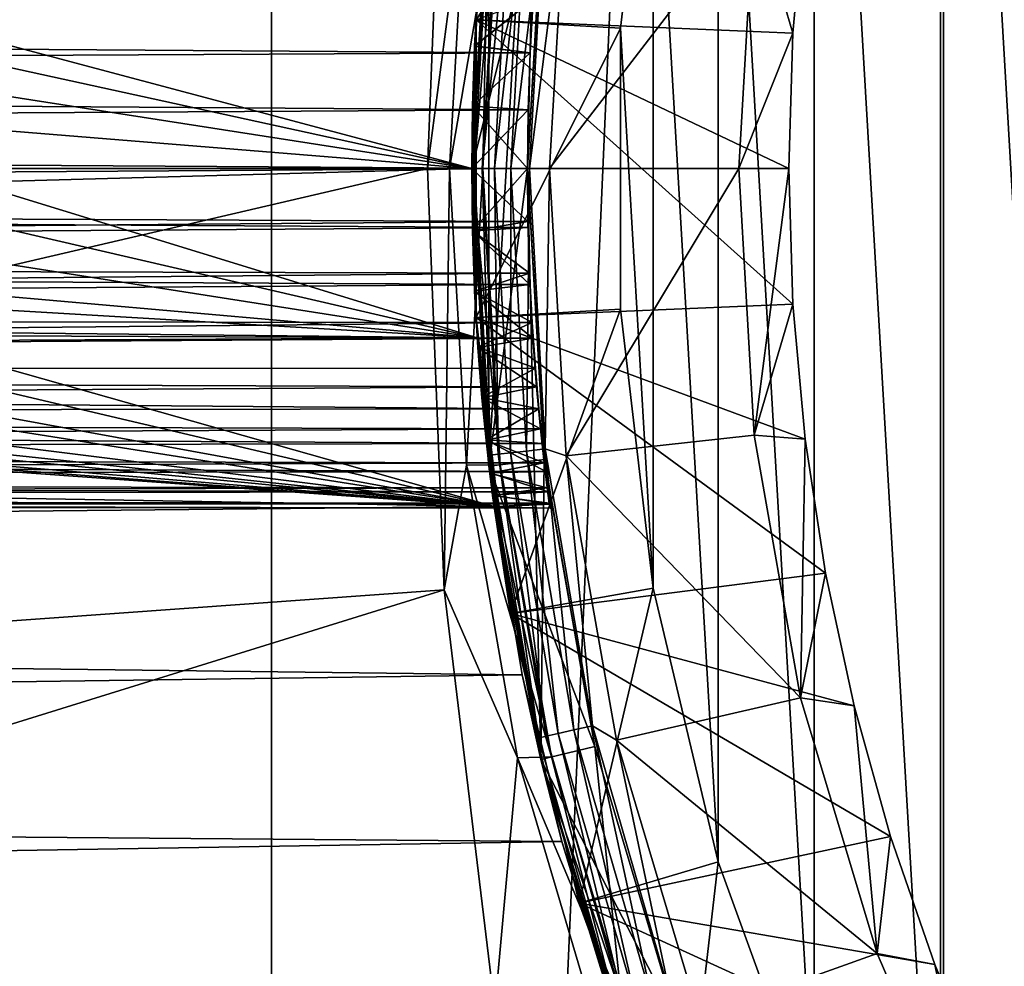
# Model space of a CAD drawing. Header units: metres. Extents: x -263 to 72, y -72 to 102.
# Tile 25 of 256: x -27 to -18, y -7 to 1. Entities that reach past the tile are written whole.
import ezdxf

# ---------------------------------------------------------------- set-up
doc = ezdxf.new("R2010")
doc.units = ezdxf.units.M
doc.layers.add('solid_FREE_STANDING_ONO_SW0004', color=7, linetype='CONTINUOUS')

msp = doc.modelspace()

# ---------------------------------------------------------------- linework, layer by layer
at = {"layer": 'solid_FREE_STANDING_ONO_SW0004'}
for points in [[(-18.764444, -70.029602, -887), (-18.764452, 70.029602, -887), (-12.589528, 71.398552, -887)], [(-12.58952, -71.39856, -887), (-18.764444, -70.029602, -887), (-12.589528, 71.398552, -887)], [(-24.796396, -68.127739, -887), (-24.7964, 68.127739, -887), (-18.764452, 70.029602, -887)], [(-18.764444, -70.029602, -887), (-24.796396, -68.127739, -887), (-18.764452, 70.029602, -887)], [(-30.639791, -65.707329, -887), (-30.63979, 65.707329, -887), (-24.7964, 68.127739, -887)], [(-24.796396, -68.127739, -887), (-30.639791, -65.707329, -887), (-24.7964, 68.127739, -887)], [(-17.406073, 12.958342, 137.050003), (-18.792753, 10.849996, 137.050003), (-17.406073, -12.958342, 137.050003)], [(-18.792753, 10.849996, 137.050003), (-19.925287, 8.594934, 137.050003), (-18.792753, -10.849996, 137.050003)], [(-18.792753, 10.849996, 137.050003), (-18.792753, -10.849996, 137.050003), (-17.406073, -12.958342, 137.050003)], [(-19.925287, 8.594934, 137.050003), (-20.788374, 6.223626, 137.050003), (-19.925287, -8.594934, 137.050003)], [(-19.925287, 8.594934, 137.050003), (-19.925287, -8.594934, 137.050003), (-18.792753, -10.849996, 137.050003)], [(-20.788374, 6.223626, 137.050003), (-21.370329, 3.768163, 137.050003), (-20.788374, -6.223626, 137.050003)], [(-20.788374, 6.223626, 137.050003), (-20.788374, -6.223626, 137.050003), (-19.925287, -8.594934, 137.050003)], [(-46.920113, 5.483285, -872.423401), (-47.13176, 0, -872.420837), (-23.245333, 3.782033, -872.004089)], [(-22.379986, 5.304343, 57.5), (-22.5, 0, 57.5), (-22.844448, -2.670404, 57.5)], [(-22.844446, 2.670416, 57.5), (-22.379986, 5.304343, 57.5), (-22.844448, -2.670404, 57.5)], [(-22.379986, 5.304343, 57.5), (-22.347858, 2.612116, 57.5), (-22.5, 0, 57.5)], [(-22.650578, 3.993908, 135.75), (-22.961088, 1.337331, 135.75), (-21.370329, 3.768163, 137.050003)], [(-22.943823, 1.60654, 133.642593), (-22.961088, 1.337331, 135.75), (-22.650578, 3.993908, 135.75)], [(-47.13176, 0, -872.420837), (-39.08173, 0, -872.247314), (-23.245333, 3.782033, -872.004089)], [(-39.08173, 0, -872.247314), (-23.396439, 0, -872.002258), (-23.245333, 3.782033, -872.004089)], [(-23.245333, 3.782033, -872.004089), (-23.396439, 0, -872.002258), (-23.051495, 2.620794, -872)], [(-22.961088, 1.337331, 135.75), (-21.663286, 1.261748, 137.050003), (-21.370329, 3.768163, 137.050003)], [(-21.370329, 3.768163, 137.050003), (-21.663286, 1.261748, 137.050003), (-21.370329, -3.768163, 137.050003)], [(-21.370329, 3.768163, 137.050003), (-21.370329, -3.768163, 137.050003), (-20.788374, -6.223626, 137.050003)], [(-23.200001, 0, -872), (-22.9, 0, -872), (-22.745169, 2.658438, -872)], [(-23.200001, 0, -872), (-22.745169, 2.658438, -872), (-23.051495, 2.620794, -872)], [(-22.844446, 2.670416, 57.5), (-22.844448, -2.670404, 57.5), (-23, 0, 57.5)], [(-22.844481, 2.670156, 95.300003), (-22.844446, 2.670416, 57.5), (-23, 0, 57.5)], [(-22.844458, 2.670329, 56.700001), (-23, 0, 56.700001), (-22.34783, 2.612349, 56.700001)], [(-23, 0, 47.200001), (-23, 0, 56.700001), (-22.844458, 2.670329, 56.700001)], [(-22.949831, 1.518307, 47.12244), (-23, 0, 47.200001), (-22.844458, 2.670329, 56.700001)], [(-22.844481, 2.670156, 95.300003), (-23, 0, 57.5), (-23, 0, 95.300003)], [(-22.831678, 2.572512, 95.481171), (-22.844481, 2.670156, 95.300003), (-23, 0, 95.300003)], [(-22.844486, 2.670094, -798.900024), (-23, 0, -798.900024), (-22.949831, 1.518314, 17.47756)], [(-22.9, 0, -799), (-23, 0, -798.900024), (-22.844486, 2.670094, -798.900024)], [(-22.745163, 2.658485, -799), (-22.9, 0, -799), (-22.844486, 2.670094, -798.900024)], [(-22.9, 0, -872), (-22.9, 0, -799), (-22.745163, 2.658485, -799)], [(-22.745169, 2.658438, -872), (-22.9, 0, -872), (-22.745163, 2.658485, -799)], [(-23.396439, 0, -872.002258), (-23.200001, 0, -872), (-23.051495, 2.620794, -872)], [(-23, 0, 56.700001), (-22.5, 0, 56.700001), (-22.34783, 2.612349, 56.700001)], [(-22.831678, 2.572512, 95.481171), (-23, 0, 95.300003), (-22.976149, 0, 95.481171)], [(-22.762096, 2.564672, 95.650162), (-22.831678, 2.572512, 95.481171), (-22.976149, 0, 95.481171)], [(-22.762096, 2.564672, 95.650162), (-22.976149, 0, 95.481171), (-22.906126, 0, 95.650162)], [(-22.651386, 2.552198, 95.795235), (-22.762096, 2.564672, 95.650162), (-22.906126, 0, 95.650162)], [(-22.34783, 2.612349, 56.700001), (-22.5, 0, 56.700001), (-22.347858, 2.612116, 57.5)], [(-22.347858, 2.612116, 57.5), (-22.5, 0, 56.700001), (-22.5, 0, 57.5)], [(-22.150507, 2.577792, 96), (-22.480465, 0, 95.976334), (-22.299999, 0, 96)], [(-22.339113, 2.517014, 95.976334), (-22.480465, 0, 95.976334), (-22.150507, 2.577792, 96)], [(-20.463894, 2.392102, 96), (-22.150507, 2.577792, 96), (-22.299999, 0, 96)], [(-22.651386, 2.552198, 95.795235), (-22.906126, 0, 95.650162), (-22.794716, 0, 95.795235)], [(-22.507109, 2.535942, 95.906494), (-22.651386, 2.552198, 95.795235), (-22.794716, 0, 95.795235)], [(-22.507109, 2.535942, 95.906494), (-22.794716, 0, 95.795235), (-22.649525, 0, 95.906494)], [(-22.507109, 2.535942, 95.906494), (-22.649525, 0, 95.906494), (-22.339113, 2.517014, 95.976334)], [(-22.339113, 2.517014, 95.976334), (-22.649525, 0, 95.906494), (-22.480465, 0, 95.976334)], [(-22.961086, 1.337348, 97.050003), (-20.006302, 2.429125, 97.050003), (-20.116467, 1.216777, 97.050003)], [(-20.463894, 2.392102, 96), (-22.299999, 0, 96), (-20.603231, 0, 96)], [(-20.463898, 2.392081, 96.599998), (-20.463894, 2.392102, 96), (-20.603231, 0, 96)], [(-20.463898, 2.392081, 96.599998), (-20.603231, 0, 96), (-20.603231, 0, 96.599998)], [(-20.116467, 1.216777, 97.050003), (-20.463898, 2.392081, 96.599998), (-20.603231, 0, 96.599998)], [(-20.116467, 1.216777, 97.050003), (-20.006302, 2.429125, 97.050003), (-20.463898, 2.392081, 96.599998)], [(-91, 1.867436, 47.082512), (-91, 0, 47.200001), (-22.949831, 1.518307, 47.12244)], [(-65.25, 1.807904, 133.444046), (-65.25, 1.337215, 133.735489), (-22.44841, 1.522792, 133.692657)], [(-65.25, 1.807904, 128.655945), (-22.44841, 1.522793, 128.407349), (-65.25, 1.337215, 128.364517)], [(-22.973658, 1.100494, 128.20546), (-22.944059, 1.603179, 128.455322), (-22.961086, 1.337348, 97.050003)], [(-22.44841, 1.522793, 128.407349), (-22.944059, 1.603179, 128.455322), (-22.973658, 1.100494, 128.20546)], [(-22.943823, 1.60654, 133.642593), (-22.973623, 1.101208, 133.894272), (-22.961088, 1.337331, 135.75)], [(-22.44841, 1.522792, 133.692657), (-22.973623, 1.101208, 133.894272), (-22.943823, 1.60654, 133.642593)], [(-91, 0, 47.200001), (-23, 0, 47.200001), (-22.949831, 1.518307, 47.12244)], [(-65.25, 1.337215, 128.364517), (-22.44841, 1.522793, 128.407349), (-22.475931, 1.040417, 128.182938)], [(-65.25, 1.337215, 133.735489), (-22.475931, 1.040417, 133.917053), (-22.44841, 1.522792, 133.692657)], [(-28.495785, 1.465377, 17.472233), (-22.949831, 1.518314, 17.47756), (-23, 0, 17.4)], [(-22.949831, 1.518314, 17.47756), (-23, 0, -798.900024), (-23, 0, 17.4)], [(-22.475931, 1.040417, 128.182938), (-22.44841, 1.522793, 128.407349), (-22.973658, 1.100494, 128.20546)], [(-22.44841, 1.522792, 133.692657), (-22.475931, 1.040417, 133.917053), (-22.973623, 1.101208, 133.894272)], [(-28.241638, 1.148113, 17.4443), (-28.495785, 1.465377, 17.472233), (-23, 0, 17.4)], [(-65.25, 1.337215, 133.735489), (-65.25, 0.820989, 133.935471), (-22.475931, 1.040417, 133.917053)], [(-65.25, 1.337215, 128.364517), (-22.475931, 1.040417, 128.182938), (-65.25, 0.820989, 128.16452)], [(-22.993191, 0.55966, 134.048218), (-23, 0, 134.100006), (-22.961088, 1.337331, 135.75)], [(-22.993193, -0.559512, 134.048233), (-22.961088, 1.337331, 135.75), (-23, 0, 134.100006)], [(-22.993193, -0.559512, 134.048233), (-22.973658, -1.100494, 133.894547), (-22.961088, 1.337331, 135.75)], [(-22.973623, 1.101208, 133.894272), (-22.993191, 0.55966, 134.048218), (-22.961088, 1.337331, 135.75)], [(-22.973658, 1.100494, 128.20546), (-22.961086, 1.337348, 97.050003), (-22.961086, -1.337346, 97.050003)], [(-22.973658, -1.100494, 133.894547), (-22.961088, -1.337331, 135.75), (-22.961088, 1.337331, 135.75)], [(-22.961088, 1.337331, 135.75), (-22.961088, -1.337331, 135.75), (-21.663286, 1.261748, 137.050003)], [(-22.961086, 1.337348, 97.050003), (-20.116467, 1.216777, 97.050003), (-20.153233, 0, 97.050003)], [(-22.961086, 1.337348, 97.050003), (-20.153233, 0, 97.050003), (-20.116465, -1.216796, 97.050003)], [(-22.961086, -1.337346, 97.050003), (-22.961086, 1.337348, 97.050003), (-20.116465, -1.216796, 97.050003)], [(-22.961088, -1.337331, 135.75), (-21.663286, -1.261748, 137.050003), (-21.663286, 1.261748, 137.050003)], [(-21.663286, 1.261748, 137.050003), (-21.663286, -1.261748, 137.050003), (-21.370329, -3.768163, 137.050003)], [(-20.116467, 1.216777, 97.050003), (-20.603231, 0, 96.599998), (-20.153233, 0, 97.050003)], [(-28.053787, 0.788832, 17.420897), (-28.241638, 1.148113, 17.4443), (-23, 0, 17.4)], [(-22.993193, 0.559512, 128.051758), (-22.973658, 1.100494, 128.20546), (-22.961086, -1.337346, 97.050003)], [(-22.475931, 1.040417, 128.182938), (-22.973658, 1.100494, 128.20546), (-22.993193, 0.559512, 128.051758)], [(-22.475931, 1.040417, 133.917053), (-22.993191, 0.55966, 134.048218), (-22.973623, 1.101208, 133.894272)], [(-65.25, 0.820989, 133.935471), (-22.493809, 0.527761, 134.053986), (-22.475931, 1.040417, 133.917053)], [(-65.25, 0.820989, 128.16452), (-22.475931, 1.040417, 128.182938), (-22.493809, 0.527761, 128.046005)], [(-22.493809, 0.527761, 128.046005), (-22.475931, 1.040417, 128.182938), (-22.993193, 0.559512, 128.051758)], [(-22.475931, 1.040417, 133.917053), (-22.493809, 0.527761, 134.053986), (-22.993191, 0.55966, 134.048218)], [(-65.25, 0.820989, 133.935471), (-65.25, 0.276805, 134.037201), (-22.493809, 0.527761, 134.053986)], [(-65.25, 0.820989, 128.16452), (-22.493809, 0.527761, 128.046005), (-65.25, 0.276805, 128.06279)], [(-27.938723, 0.401419, 17.405409), (-28.053787, 0.788832, 17.420897), (-23, 0, 17.4)], [(-22.5, 0, 134.100006), (-23, 0, 134.100006), (-22.993191, 0.55966, 134.048218)], [(-23, 0, 128), (-22.993193, 0.559512, 128.051758), (-22.961086, -1.337346, 97.050003)], [(-22.493809, 0.527761, 128.046005), (-22.993193, 0.559512, 128.051758), (-23, 0, 128)], [(-22.493809, 0.527761, 134.053986), (-22.5, 0, 134.100006), (-22.993191, 0.55966, 134.048218)], [(-65.25, 0.276805, 134.037201), (-22.5, 0, 134.100006), (-22.493809, 0.527761, 134.053986)], [(-65.25, 0.276805, 128.06279), (-22.493809, 0.527761, 128.046005), (-22.5, 0, 128)], [(-22.5, 0, 128), (-22.493809, 0.527761, 128.046005), (-23, 0, 128)], [(-27.9, 0, 17.4), (-27.938723, 0.401419, 17.405409), (-23, 0, 17.4)], [(-65.25, 0.276805, 134.037201), (-65.25, -0.276805, 134.037201), (-22.5, 0, 134.100006)], [(-65.25, 0.276805, 128.06279), (-22.5, 0, 128), (-65.25, -0.276805, 128.06279)], [(-91, -1.867436, 47.082512), (-22.949831, -1.518312, 47.12244), (-23, 0, 47.200001)], [(-91, -1.867436, 47.082512), (-23, 0, 47.200001), (-91, 0, 47.200001)], [(-65.25, -0.276805, 128.06279), (-22.5, 0, 128), (-22.494011, -0.527793, 128.046021)], [(-46.920113, -5.483292, -872.423401), (-23.396439, 0, -872.002258), (-39.08173, 0, -872.247314)], [(-46.920113, -5.483292, -872.423401), (-23.245331, -3.782047, -872.004089), (-23.396439, 0, -872.002258)], [(-27.9, 0, 17.4), (-23, 0, 17.4), (-22.949831, -1.518304, 17.47756)], [(-23.245331, -3.782047, -872.004089), (-23.200001, 0, -872), (-23.396439, 0, -872.002258)], [(-23, 0, 56.700001), (-22.844456, -2.670343, 56.700001), (-22.5, 0, 56.700001)], [(-22.949831, -1.518312, 47.12244), (-22.844456, -2.670343, 56.700001), (-23, 0, 56.700001)], [(-23, 0, 47.200001), (-22.949831, -1.518312, 47.12244), (-23, 0, 56.700001)], [(-22.844486, -2.670094, -798.900024), (-22.949831, -1.518304, 17.47756), (-23, 0, 17.4)], [(-23, 0, -798.900024), (-22.844486, -2.670094, -798.900024), (-23, 0, 17.4)], [(-22.745163, -2.658485, -799), (-22.844486, -2.670094, -798.900024), (-23, 0, -798.900024)], [(-22.9, 0, -799), (-22.745163, -2.658485, -799), (-23, 0, -798.900024)], [(-23, 0, 95.300003), (-23, 0, 57.5), (-22.844448, -2.670404, 57.5)], [(-22.844482, -2.670136, 95.300003), (-23, 0, 95.300003), (-22.844448, -2.670404, 57.5)], [(-22.976149, 0, 95.481171), (-23, 0, 95.300003), (-22.844482, -2.670136, 95.300003)], [(-22.993191, -0.55966, 128.051788), (-23, 0, 128), (-22.961086, -1.337346, 97.050003)], [(-22.494976, -0.475406, 134.062729), (-22.993193, -0.559512, 134.048233), (-23, 0, 134.100006)], [(-22.494976, -0.475406, 134.062729), (-23, 0, 134.100006), (-22.5, 0, 134.100006)], [(-22.5, 0, 128), (-23, 0, 128), (-22.993191, -0.55966, 128.051788)], [(-22.494011, -0.527793, 128.046021), (-22.5, 0, 128), (-22.993191, -0.55966, 128.051788)], [(-22.831678, -2.572512, 95.481171), (-22.976149, 0, 95.481171), (-22.844482, -2.670136, 95.300003)], [(-22.906126, 0, 95.650162), (-22.976149, 0, 95.481171), (-22.831678, -2.572512, 95.481171)], [(-22.762096, -2.564672, 95.650162), (-22.906126, 0, 95.650162), (-22.831678, -2.572512, 95.481171)], [(-22.794716, 0, 95.795235), (-22.906126, 0, 95.650162), (-22.762096, -2.564672, 95.650162)], [(-22.844456, -2.670343, 56.700001), (-22.347832, -2.612336, 56.700001), (-22.5, 0, 56.700001)], [(-22.37999, -5.304325, 57.5), (-22.844448, -2.670404, 57.5), (-22.5, 0, 57.5)], [(-22.651386, -2.552198, 95.795235), (-22.794716, 0, 95.795235), (-22.762096, -2.564672, 95.650162)], [(-22.649525, 0, 95.906494), (-22.794716, 0, 95.795235), (-22.651386, -2.552198, 95.795235)], [(-22.507109, -2.535942, 95.906494), (-22.649525, 0, 95.906494), (-22.651386, -2.552198, 95.795235)], [(-22.507109, -2.535942, 95.906494), (-22.480465, 0, 95.976334), (-22.649525, 0, 95.906494)], [(-22.507109, -2.535942, 95.906494), (-22.339113, -2.517014, 95.976334), (-22.480465, 0, 95.976334)], [(-22.347832, -2.612336, 56.700001), (-22.347858, -2.612116, 57.5), (-22.5, 0, 57.5)], [(-22.37999, -5.304325, 57.5), (-22.5, 0, 57.5), (-22.347858, -2.612116, 57.5)], [(-22.5, 0, 56.700001), (-22.347832, -2.612336, 56.700001), (-22.5, 0, 57.5)], [(-22.299999, 0, 96), (-22.480465, 0, 95.976334), (-22.339113, -2.517014, 95.976334)], [(-22.150501, -2.577852, 96), (-22.299999, 0, 96), (-22.339113, -2.517014, 95.976334)], [(-20.603231, 0, 96), (-22.299999, 0, 96), (-22.150501, -2.577852, 96)], [(-20.463894, -2.392102, 96), (-20.603231, 0, 96), (-22.150501, -2.577852, 96)], [(-20.603231, 0, 96.599998), (-20.603231, 0, 96), (-20.463894, -2.392102, 96)], [(-20.463898, -2.392081, 96.599998), (-20.603231, 0, 96.599998), (-20.463894, -2.392102, 96)], [(-20.153233, 0, 97.050003), (-20.603231, 0, 96.599998), (-20.463898, -2.392081, 96.599998)], [(-65.25, -0.276805, 134.037201), (-22.494976, -0.475406, 134.062729), (-22.5, 0, 134.100006)], [(-27.932405, -0.367497, 17.404533), (-27.9, 0, 17.4), (-22.949831, -1.518304, 17.47756)], [(-23.245331, -3.782047, -872.004089), (-23.046707, -2.662569, -872), (-23.200001, 0, -872)], [(-23.046707, -2.662569, -872), (-22.9, 0, -872), (-23.200001, 0, -872)], [(-23.046707, -2.662569, -872), (-22.745167, -2.658463, -872), (-22.9, 0, -872)], [(-22.745167, -2.658463, -872), (-22.745163, -2.658485, -799), (-22.9, 0, -799)], [(-22.745167, -2.658463, -872), (-22.9, 0, -799), (-22.9, 0, -872)], [(-20.116465, -1.216796, 97.050003), (-20.153233, 0, 97.050003), (-20.463898, -2.392081, 96.599998)], [(-65.25, -0.276805, 128.06279), (-22.494011, -0.527793, 128.046021), (-65.25, -0.820989, 128.16452)], [(-65.25, -0.276805, 134.037201), (-65.25, -0.820989, 133.935471), (-22.494976, -0.475406, 134.062729)], [(-28.028851, -0.72427, 17.417614), (-27.932405, -0.367497, 17.404533), (-22.949831, -1.518304, 17.47756)], [(-65.25, -0.820989, 133.935471), (-22.480362, -0.939841, 133.951584), (-22.494976, -0.475406, 134.062729)], [(-65.25, -0.820989, 128.16452), (-22.494011, -0.527793, 128.046021), (-22.476702, -1.04071, 128.183044)], [(-22.494976, -0.475406, 134.062729), (-22.480362, -0.939841, 133.951584), (-22.993193, -0.559512, 134.048233)], [(-22.476702, -1.04071, 128.183044), (-22.494011, -0.527793, 128.046021), (-22.993191, -0.55966, 128.051788)], [(-22.480362, -0.939841, 133.951584), (-22.973658, -1.100494, 133.894547), (-22.993193, -0.559512, 134.048233)], [(-22.973623, -1.101208, 128.205734), (-22.993191, -0.55966, 128.051788), (-22.961086, -1.337346, 97.050003)], [(-22.476702, -1.04071, 128.183044), (-22.993191, -0.55966, 128.051788), (-22.973623, -1.101208, 128.205734)], [(-28.186853, -1.05948, 17.437716), (-28.028851, -0.72427, 17.417614), (-22.949831, -1.518304, 17.47756)], [(-65.25, -0.820989, 128.16452), (-22.476702, -1.04071, 128.183044), (-65.25, -1.337215, 128.364517)], [(-65.25, -0.820989, 133.935471), (-65.25, -1.337215, 133.735489), (-22.480362, -0.939841, 133.951584)], [(-65.25, -1.337215, 133.735489), (-22.457506, -1.382154, 133.768845), (-22.480362, -0.939841, 133.951584)], [(-22.480362, -0.939841, 133.951584), (-22.457506, -1.382154, 133.768845), (-22.973658, -1.100494, 133.894547)], [(-65.25, -1.337215, 128.364517), (-22.476702, -1.04071, 128.183044), (-22.450077, -1.522969, 128.407455)], [(-28.239641, -1.208603, 17.449099), (-28.186853, -1.05948, 17.437716), (-22.949831, -1.518304, 17.47756)], [(-22.450077, -1.522969, 128.407455), (-22.476702, -1.04071, 128.183044), (-22.973623, -1.101208, 128.205734)], [(-22.973658, -1.100494, 133.894547), (-22.944059, -1.603179, 133.644669), (-22.961088, -1.337331, 135.75)], [(-22.457506, -1.382154, 133.768845), (-22.944059, -1.603179, 133.644669), (-22.973658, -1.100494, 133.894547)], [(-22.943823, -1.60654, 128.457413), (-22.973623, -1.101208, 128.205734), (-22.961086, -1.337346, 97.050003)], [(-22.450077, -1.522969, 128.407455), (-22.973623, -1.101208, 128.205734), (-22.943823, -1.60654, 128.457413)], [(-28.353277, -1.463386, 17.472036), (-28.239641, -1.208603, 17.449099), (-22.949831, -1.518304, 17.47756)], [(-22.961086, -1.337346, 97.050003), (-20.116465, -1.216796, 97.050003), (-20.0063, -2.429136, 97.050003)], [(-20.0063, -2.429136, 97.050003), (-20.116465, -1.216796, 97.050003), (-20.463898, -2.392081, 96.599998)], [(-22.961088, -1.337331, 135.75), (-22.650578, -3.993908, 135.75), (-21.663286, -1.261748, 137.050003)], [(-22.650578, -3.993908, 135.75), (-21.370329, -3.768163, 137.050003), (-21.663286, -1.261748, 137.050003)], [(-65.25, -1.337215, 128.364517), (-22.450077, -1.522969, 128.407455), (-65.25, -1.807904, 128.655945)], [(-65.25, -1.337215, 133.735489), (-65.25, -1.807904, 133.444046), (-22.457506, -1.382154, 133.768845)], [(-65.25, -1.807904, 133.444046), (-22.428577, -1.791349, 133.518509), (-22.457506, -1.382154, 133.768845)], [(-22.83729, -2.730974, 132.408051), (-22.650578, -3.993908, 135.75), (-22.961088, -1.337331, 135.75)], [(-22.870636, -2.435991, 132.88533), (-22.83729, -2.730974, 132.408051), (-22.961088, -1.337331, 135.75)], [(-22.908026, -2.05483, 133.303925), (-22.870636, -2.435991, 132.88533), (-22.961088, -1.337331, 135.75)], [(-22.944059, -1.603179, 133.644669), (-22.908026, -2.05483, 133.303925), (-22.961088, -1.337331, 135.75)], [(-22.961086, -1.337346, 97.050003), (-20.0063, -2.429136, 97.050003), (-19.823141, -3.632614, 97.050003)], [(-22.650579, -3.993898, 97.050003), (-22.961086, -1.337346, 97.050003), (-19.823141, -3.632614, 97.050003)], [(-22.943823, -1.60654, 128.457413), (-22.961086, -1.337346, 97.050003), (-22.650579, -3.993898, 97.050003)], [(-22.457506, -1.382154, 133.768845), (-22.428577, -1.791349, 133.518509), (-22.944059, -1.603179, 133.644669)], [(-28.490452, -1.696908, 17.496943), (-28.353277, -1.463386, 17.472036), (-22.79895, -3.034441, 17.712261)], [(-28.353277, -1.463386, 17.472036), (-22.949831, -1.518304, 17.47756), (-22.79895, -3.034441, 17.712261)], [(-91, -1.867436, 47.082512), (-22.79895, -3.034448, 46.887737), (-22.949831, -1.518312, 47.12244)], [(-65.25, -1.807904, 128.655945), (-22.450077, -1.522969, 128.407455), (-22.417267, -1.959862, 128.713028)], [(-22.844486, -2.670094, -798.900024), (-22.79895, -3.034441, 17.712261), (-22.949831, -1.518304, 17.47756)], [(-22.949831, -1.518312, 47.12244), (-22.79895, -3.034448, 46.887737), (-22.844456, -2.670343, 56.700001)], [(-22.417267, -1.959862, 128.713028), (-22.450077, -1.522969, 128.407455), (-22.943823, -1.60654, 128.457413)], [(-22.428577, -1.791349, 133.518509), (-22.908026, -2.05483, 133.303925), (-22.944059, -1.603179, 133.644669)], [(-22.907761, -2.057785, 128.798767), (-22.943823, -1.60654, 128.457413), (-22.650579, -3.993898, 97.050003)], [(-22.417267, -1.959862, 128.713028), (-22.943823, -1.60654, 128.457413), (-22.907761, -2.057785, 128.798767)], [(-28.686998, -1.95528, 17.528851), (-28.490452, -1.696908, 17.496943), (-22.79895, -3.034441, 17.712261)], [(-65.25, -1.807904, 133.444046), (-22.396399, -2.156693, 133.206665), (-22.428577, -1.791349, 133.518509)], [(-65.25, -1.807904, 128.655945), (-22.417267, -1.959862, 128.713028), (-65.25, -2.217027, 129.028915)], [(-65.25, -1.807904, 133.444046), (-65.25, -2.217027, 133.071091), (-22.396399, -2.156693, 133.206665)], [(-22.428577, -1.791349, 133.518509), (-22.396399, -2.156693, 133.206665), (-22.908026, -2.05483, 133.303925)], [(-91, -1.867436, 17.517487), (-30.232658, -2.496906, 17.610703), (-22.79895, -3.034441, 17.712261)], [(-91, -3.705518, 17.86812), (-91, -1.867436, 17.517487), (-22.79895, -3.034441, 17.712261)], [(-91, -1.867436, 47.082512), (-91, -3.705518, 46.73188), (-22.79895, -3.034448, 46.887737)], [(-65.25, -2.217027, 129.028915), (-22.417267, -1.959862, 128.713028), (-22.382252, -2.337172, 129.090378)], [(-28.808428, -2.085163, 17.546625), (-28.686998, -1.95528, 17.528851), (-22.79895, -3.034441, 17.712261)], [(-22.382252, -2.337172, 129.090378), (-22.417267, -1.959862, 128.713028), (-22.907761, -2.057785, 128.798767)], [(-29.001984, -2.257545, 17.572018), (-28.808428, -2.085163, 17.546625), (-22.79895, -3.034441, 17.712261)], [(-22.396399, -2.156693, 133.206665), (-22.870636, -2.435991, 132.88533), (-22.908026, -2.05483, 133.303925)], [(-22.870512, -2.437138, 129.216187), (-22.907761, -2.057785, 128.798767), (-22.650579, -3.993898, 97.050003)], [(-22.382252, -2.337172, 129.090378), (-22.907761, -2.057785, 128.798767), (-22.870512, -2.437138, 129.216187)], [(-65.25, -2.217027, 133.071091), (-22.364174, -2.468554, 132.841293), (-22.396399, -2.156693, 133.206665)], [(-22.396399, -2.156693, 133.206665), (-22.364174, -2.468554, 132.841293), (-22.870636, -2.435991, 132.88533)], [(-65.25, -2.217027, 129.028915), (-22.382252, -2.337172, 129.090378), (-65.25, -2.550651, 129.470703)], [(-65.25, -2.217027, 133.071091), (-65.25, -2.550651, 132.629303), (-22.364174, -2.468554, 132.841293)], [(-29.001984, -2.257545, 17.572018), (-22.79895, -3.034441, 17.712261), (-29.131477, -2.356397, 17.587509)], [(-65.25, -2.550651, 129.470703), (-22.382252, -2.337172, 129.090378), (-22.349344, -2.642708, 129.527313)], [(-29.302303, -2.407923, 17.595854), (-29.131477, -2.356397, 17.587509), (-22.79895, -3.034441, 17.712261)], [(-22.349344, -2.642708, 129.527313), (-22.382252, -2.337172, 129.090378), (-22.870512, -2.437138, 129.216187)], [(-65.25, -2.550651, 132.629303), (-22.335123, -2.718885, 132.432083), (-22.364174, -2.468554, 132.841293)], [(-29.576248, -2.469691, 17.606102), (-22.79895, -3.034441, 17.712261), (-29.831263, -2.500027, 17.611233)], [(-29.302303, -2.407923, 17.595854), (-22.79895, -3.034441, 17.712261), (-29.576248, -2.469691, 17.606102)], [(-22.335123, -2.718885, 132.432083), (-22.83729, -2.730974, 132.408051), (-22.870636, -2.435991, 132.88533)], [(-22.364174, -2.468554, 132.841293), (-22.335123, -2.718885, 132.432083), (-22.870636, -2.435991, 132.88533)], [(-22.837019, -2.733232, 129.696503), (-22.870512, -2.437138, 129.216187), (-22.650579, -3.993898, 97.050003)], [(-22.349344, -2.642708, 129.527313), (-22.870512, -2.437138, 129.216187), (-22.837019, -2.733232, 129.696503)], [(-20.047842, -4.751538, 96), (-20.463894, -2.392102, 96), (-22.150501, -2.577852, 96)], [(-20.463898, -2.392081, 96.599998), (-20.463894, -2.392102, 96), (-20.047842, -4.751538, 96)], [(-20.04784, -4.751558, 96.599998), (-20.463898, -2.392081, 96.599998), (-20.047842, -4.751538, 96)], [(-20.0063, -2.429136, 97.050003), (-20.463898, -2.392081, 96.599998), (-20.04784, -4.751558, 96.599998)], [(-19.823141, -3.632614, 97.050003), (-20.0063, -2.429136, 97.050003), (-20.04784, -4.751558, 96.599998)], [(-65.25, -2.550651, 129.470703), (-22.349344, -2.642708, 129.527313), (-65.25, -2.797417, 129.966278)], [(-65.25, -2.550651, 132.629303), (-65.25, -2.797417, 132.133728), (-22.335123, -2.718885, 132.432083)], [(-29.831263, -2.500027, 17.611233), (-22.79895, -3.034441, 17.712261), (-30.232658, -2.496906, 17.610703)], [(-22.651386, -2.552198, 95.795235), (-22.762096, -2.564672, 95.650162), (-22.331821, -5.097093, 95.650162)], [(-22.507109, -2.535942, 95.906494), (-22.651386, -2.552198, 95.795235), (-22.223204, -5.072301, 95.795235)], [(-22.223204, -5.072301, 95.795235), (-22.651386, -2.552198, 95.795235), (-22.331821, -5.097093, 95.650162)], [(-22.081654, -5.039993, 95.906494), (-22.339113, -2.517014, 95.976334), (-22.507109, -2.535942, 95.906494)], [(-22.081654, -5.039993, 95.906494), (-22.507109, -2.535942, 95.906494), (-22.223204, -5.072301, 95.795235)], [(-22.150501, -2.577852, 96), (-22.339113, -2.517014, 95.976334), (-21.916834, -5.002374, 95.976334)], [(-22.081654, -5.039993, 95.906494), (-21.916834, -5.002374, 95.976334), (-22.339113, -2.517014, 95.976334)], [(-65.25, -2.797417, 129.966278), (-22.349344, -2.642708, 129.527313), (-22.322571, -2.867079, 130.009628)], [(-22.400087, -5.112674, 95.481171), (-22.831678, -2.572512, 95.481171), (-22.844482, -2.670136, 95.300003)], [(-22.844456, -2.670343, 56.700001), (-21.893492, -5.188931, 56.700001), (-22.347832, -2.612336, 56.700001)], [(-22.322571, -2.867079, 130.009628), (-22.349344, -2.642708, 129.527313), (-22.837019, -2.733232, 129.696503)], [(-22.762096, -2.564672, 95.650162), (-22.831678, -2.572512, 95.481171), (-22.400087, -5.112674, 95.481171)], [(-22.331821, -5.097093, 95.650162), (-22.762096, -2.564672, 95.650162), (-22.400087, -5.112674, 95.481171)], [(-22.37999, -5.304325, 57.5), (-22.347858, -2.612116, 57.5), (-21.893511, -5.188844, 57.5)], [(-22.347832, -2.612336, 56.700001), (-21.893511, -5.188844, 57.5), (-22.347858, -2.612116, 57.5)], [(-22.347832, -2.612336, 56.700001), (-21.893492, -5.188931, 56.700001), (-21.893511, -5.188844, 57.5)], [(-21.701344, -5.132399, 96), (-22.150501, -2.577852, 96), (-21.916834, -5.002374, 95.976334)], [(-20.047842, -4.751538, 96), (-22.150501, -2.577852, 96), (-21.701344, -5.132399, 96)], [(-65.25, -2.797417, 132.133728), (-22.312119, -2.901612, 131.989761), (-22.335123, -2.718885, 132.432083)], [(-23.245331, -3.782047, -872.004089), (-22.588602, -5.291032, -872), (-23.046707, -2.662569, -872)], [(-23.046707, -2.662569, -872), (-22.282772, -5.280913, -872), (-22.745167, -2.658463, -872)], [(-22.588602, -5.291032, -872), (-22.282772, -5.280913, -872), (-23.046707, -2.662569, -872)], [(-22.745163, -2.658485, -799), (-22.282719, -5.281144, -799), (-22.844486, -2.670094, -798.900024)], [(-22.844486, -2.670094, -798.900024), (-22.380022, -5.304206, -798.900024), (-22.79895, -3.034441, 17.712261)], [(-22.282719, -5.281144, -799), (-22.380022, -5.304206, -798.900024), (-22.844486, -2.670094, -798.900024)], [(-22.380032, -5.304163, 95.300003), (-22.844482, -2.670136, 95.300003), (-22.844448, -2.670404, 57.5)], [(-22.400087, -5.112674, 95.481171), (-22.844482, -2.670136, 95.300003), (-22.380032, -5.304163, 95.300003)], [(-22.844456, -2.670343, 56.700001), (-22.379999, -5.304305, 56.700001), (-21.893492, -5.188931, 56.700001)], [(-22.546404, -4.545287, 46.489799), (-22.379999, -5.304305, 56.700001), (-22.844456, -2.670343, 56.700001)], [(-22.79895, -3.034448, 46.887737), (-22.546404, -4.545287, 46.489799), (-22.844456, -2.670343, 56.700001)], [(-22.380032, -5.304163, 95.300003), (-22.844448, -2.670404, 57.5), (-22.37999, -5.304325, 57.5)], [(-22.335123, -2.718885, 132.432083), (-22.312119, -2.901612, 131.989761), (-22.83729, -2.730974, 132.408051)], [(-22.83729, -2.730974, 132.408051), (-22.812227, -2.932964, 131.886795), (-22.650578, -3.993908, 135.75)], [(-22.312119, -2.901612, 131.989761), (-22.812227, -2.932964, 131.886795), (-22.83729, -2.730974, 132.408051)], [(-22.811884, -2.935638, 130.222641), (-22.837019, -2.733232, 129.696503), (-22.650579, -3.993898, 97.050003)], [(-22.322571, -2.867079, 130.009628), (-22.837019, -2.733232, 129.696503), (-22.811884, -2.935638, 130.222641)], [(-22.745167, -2.658463, -872), (-22.282772, -5.280913, -872), (-22.745163, -2.658485, -799)], [(-22.282772, -5.280913, -872), (-22.282719, -5.281144, -799), (-22.745163, -2.658485, -799)], [(-65.25, -2.797417, 129.966278), (-22.322571, -2.867079, 130.009628), (-65.25, -2.948919, 130.498749)], [(-65.25, -2.797417, 132.133728), (-65.25, -2.948919, 131.601242), (-22.312119, -2.901612, 131.989761)], [(-65.25, -2.948919, 130.498749), (-22.322571, -2.867079, 130.009628), (-22.305143, -3.004, 130.522278)], [(-65.25, -2.948919, 131.601242), (-22.297386, -3.012729, 131.52536), (-22.312119, -2.901612, 131.989761)], [(-22.312119, -2.901612, 131.989761), (-22.297386, -3.012729, 131.52536), (-22.812227, -2.932964, 131.886795)], [(-22.305143, -3.004, 130.522278), (-22.322571, -2.867079, 130.009628), (-22.811884, -2.935638, 130.222641)], [(-65.25, -2.948919, 130.498749), (-22.305143, -3.004, 130.522278), (-22.295712, -3.05, 131.050003)], [(-65.25, -2.948919, 130.498749), (-22.295712, -3.05, 131.050003), (-65.25, -3, 131.050003)], [(-65.25, -2.948919, 131.601242), (-65.25, -3, 131.050003), (-22.297386, -3.012729, 131.52536)], [(-65.25, -3, 131.050003), (-22.295712, -3.05, 131.050003), (-22.297386, -3.012729, 131.52536)], [(-22.812227, -2.932964, 131.886795), (-22.798643, -3.036754, 131.333954), (-22.650578, -3.993908, 135.75)], [(-22.297386, -3.012729, 131.52536), (-22.798643, -3.036754, 131.333954), (-22.812227, -2.932964, 131.886795)], [(-22.798527, -3.037626, 130.775528), (-22.811884, -2.935638, 130.222641), (-22.650579, -3.993898, 97.050003)], [(-22.305143, -3.004, 130.522278), (-22.811884, -2.935638, 130.222641), (-22.798527, -3.037626, 130.775528)], [(-22.295712, -3.05, 131.050003), (-22.305143, -3.004, 130.522278), (-22.798527, -3.037626, 130.775528)], [(-91, -3.705518, 17.86812), (-22.79895, -3.034441, 17.712261), (-22.546408, -4.545269, 18.110195)], [(-91, -3.705518, 46.73188), (-22.546404, -4.545287, 46.489799), (-22.79895, -3.034448, 46.887737)], [(-22.380022, -5.304206, -798.900024), (-22.546408, -4.545269, 18.110195), (-22.79895, -3.034441, 17.712261)], [(-22.297386, -3.012729, 131.52536), (-22.295712, -3.05, 131.050003), (-22.798643, -3.036754, 131.333954)], [(-22.798643, -3.036754, 131.333954), (-22.650579, -3.993898, 97.050003), (-22.650578, -3.993908, 135.75)], [(-22.798643, -3.036754, 131.333954), (-22.798527, -3.037626, 130.775528), (-22.650579, -3.993898, 97.050003)], [(-22.295712, -3.05, 131.050003), (-22.798527, -3.037626, 130.775528), (-22.798643, -3.036754, 131.333954)], [(-91, -5.485034, 18.446321), (-91, -3.705518, 17.86812), (-22.546408, -4.545269, 18.110195)], [(-91, -3.705518, 46.73188), (-91, -5.485034, 46.153679), (-22.546404, -4.545287, 46.489799)], [(-22.650579, -3.993898, 97.050003), (-19.823141, -3.632614, 97.050003), (-19.567678, -4.822734, 97.050003)], [(-19.567678, -4.822734, 97.050003), (-19.823141, -3.632614, 97.050003), (-20.04784, -4.751558, 96.599998)], [(-46.920113, -5.483292, -872.423401), (-46.286438, -10.933952, -872.43103), (-23.245331, -3.782047, -872.004089)], [(-46.286438, -10.933952, -872.43103), (-22.792976, -7.53998, -872.009521), (-23.245331, -3.782047, -872.004089)], [(-23.245331, -3.782047, -872.004089), (-22.792976, -7.53998, -872.009521), (-22.588602, -5.291032, -872)], [(-22.650578, -3.993908, 135.75), (-22.033758, -6.596474, 135.75), (-21.370329, -3.768163, 137.050003)], [(-22.033758, -6.596474, 135.75), (-20.788374, -6.223626, 137.050003), (-21.370329, -3.768163, 137.050003)], [(-22.650579, -3.993898, 97.050003), (-19.567678, -4.822734, 97.050003), (-19.240757, -5.995501, 97.050003)], [(-22.033762, -6.596462, 97.050003), (-22.650579, -3.993898, 97.050003), (-19.240757, -5.995501, 97.050003)], [(-22.650578, -3.993908, 135.75), (-22.650579, -3.993898, 97.050003), (-22.033762, -6.596462, 97.050003)], [(-22.650578, -3.993908, 135.75), (-22.033762, -6.596462, 97.050003), (-22.033758, -6.596474, 135.75)], [(-91, -5.485034, 18.446321), (-22.546408, -4.545269, 18.110195), (-22.192057, -6.042565, 18.680254)], [(-91, -5.485034, 46.153679), (-22.192053, -6.04258, 45.919739), (-22.546404, -4.545287, 46.489799)], [(-22.380022, -5.304206, -798.900024), (-22.192057, -6.042565, 18.680254), (-22.546408, -4.545269, 18.110195)], [(-22.546404, -4.545287, 46.489799), (-22.192053, -6.04258, 45.919739), (-22.379999, -5.304305, 56.700001)], [(-19.360729, -7.046656, 96), (-20.047842, -4.751538, 96), (-21.701344, -5.132399, 96)], [(-20.04784, -4.751558, 96.599998), (-20.047842, -4.751538, 96), (-19.360729, -7.046656, 96)], [(-19.360729, -7.046656, 96.599998), (-20.04784, -4.751558, 96.599998), (-19.360729, -7.046656, 96)], [(-19.567678, -4.822734, 97.050003), (-20.04784, -4.751558, 96.599998), (-19.360729, -7.046656, 96.599998)], [(-19.240757, -5.995501, 97.050003), (-19.567678, -4.822734, 97.050003), (-19.360729, -7.046656, 96.599998)], [(-21.378508, -7.480663, 95.906494), (-21.916834, -5.002374, 95.976334), (-22.081654, -5.039993, 95.906494)], [(-21.701344, -5.132399, 96), (-21.916834, -5.002374, 95.976334), (-21.218937, -7.424827, 95.976334)], [(-21.378508, -7.480663, 95.906494), (-21.218937, -7.424827, 95.976334), (-21.916834, -5.002374, 95.976334)], [(-22.331821, -5.097093, 95.650162), (-22.400087, -5.112674, 95.481171), (-21.686804, -7.588541, 95.481171)], [(-21.686804, -7.588541, 95.481171), (-22.400087, -5.112674, 95.481171), (-22.380032, -5.304163, 95.300003)], [(-22.223204, -5.072301, 95.795235), (-22.331821, -5.097093, 95.650162), (-21.62071, -7.565414, 95.650162)], [(-21.62071, -7.565414, 95.650162), (-22.331821, -5.097093, 95.650162), (-21.686804, -7.588541, 95.481171)], [(-22.081654, -5.039993, 95.906494), (-22.223204, -5.072301, 95.795235), (-21.515553, -7.528617, 95.795235)], [(-21.515553, -7.528617, 95.795235), (-22.223204, -5.072301, 95.795235), (-21.62071, -7.565414, 95.650162)], [(-21.378508, -7.480663, 95.906494), (-22.081654, -5.039993, 95.906494), (-21.515553, -7.528617, 95.795235)], [(-22.379999, -5.304305, 56.700001), (-21.143143, -7.69528, 56.700001), (-21.893492, -5.188931, 56.700001)], [(-21.612967, -7.866357, 57.5), (-22.37999, -5.304325, 57.5), (-21.893511, -5.188844, 57.5)], [(-21.143143, -7.69528, 56.700001), (-21.143091, -7.695432, 57.5), (-21.893511, -5.188844, 57.5)], [(-21.612967, -7.866357, 57.5), (-21.893511, -5.188844, 57.5), (-21.143091, -7.695432, 57.5)], [(-21.893492, -5.188931, 56.700001), (-21.143143, -7.69528, 56.700001), (-21.893511, -5.188844, 57.5)], [(-20.958284, -7.618421, 96), (-21.701344, -5.132399, 96), (-21.218937, -7.424827, 95.976334)], [(-19.360729, -7.046656, 96), (-21.701344, -5.132399, 96), (-20.958284, -7.618421, 96)], [(-22.792976, -7.53998, -872.009521), (-21.831728, -7.849565, -872), (-22.588602, -5.291032, -872)], [(-22.588602, -5.291032, -872), (-21.519054, -7.832002, -872), (-22.282772, -5.280913, -872)], [(-21.831728, -7.849565, -872), (-21.519054, -7.832002, -872), (-22.588602, -5.291032, -872)], [(-22.282719, -5.281144, -799), (-21.518965, -7.83225, -799), (-22.380022, -5.304206, -798.900024)], [(-22.282772, -5.280913, -872), (-21.519054, -7.832002, -872), (-22.282719, -5.281144, -799)], [(-21.519054, -7.832002, -872), (-21.518965, -7.83225, -799), (-22.282719, -5.281144, -799)], [(-22.380032, -5.304163, 95.300003), (-22.37999, -5.304325, 57.5), (-21.612967, -7.866357, 57.5)], [(-21.61293, -7.866461, 95.300003), (-22.380032, -5.304163, 95.300003), (-21.612967, -7.866357, 57.5)], [(-21.686804, -7.588541, 95.481171), (-22.380032, -5.304163, 95.300003), (-21.61293, -7.866461, 95.300003)], [(-22.380022, -5.304206, -798.900024), (-21.612934, -7.866452, -798.900024), (-22.192057, -6.042565, 18.680254)], [(-21.518965, -7.83225, -799), (-21.612934, -7.866452, -798.900024), (-22.380022, -5.304206, -798.900024)], [(-22.379999, -5.304305, 56.700001), (-21.612926, -7.866459, 56.700001), (-21.143143, -7.69528, 56.700001)], [(-21.738186, -7.513405, 45.166962), (-21.612926, -7.866459, 56.700001), (-22.379999, -5.304305, 56.700001)], [(-22.192053, -6.04258, 45.919739), (-21.738186, -7.513405, 45.166962), (-22.379999, -5.304305, 56.700001)], [(-91, -7.178115, 19.243023), (-91, -5.485034, 18.446321), (-22.192057, -6.042565, 18.680254)], [(-91, -5.485034, 46.153679), (-91, -7.178115, 45.356979), (-22.192053, -6.04258, 45.919739)], [(-22.033762, -6.596462, 97.050003), (-19.240757, -5.995501, 97.050003), (-18.84359, -7.146462, 97.050003)], [(-18.84359, -7.146462, 97.050003), (-19.240757, -5.995501, 97.050003), (-19.360729, -7.046656, 96.599998)], [(-91, -7.178115, 19.243023), (-22.192057, -6.042565, 18.680254), (-21.738192, -7.51339, 19.433029)], [(-91, -7.178115, 45.356979), (-21.738186, -7.513405, 45.166962), (-22.192053, -6.04258, 45.919739)], [(-21.612934, -7.866452, -798.900024), (-21.738192, -7.51339, 19.433029), (-22.192057, -6.042565, 18.680254)], [(-22.033758, -6.596474, 135.75), (-21.118971, -9.109835, 135.75), (-20.788374, -6.223626, 137.050003)], [(-21.118971, -9.109835, 135.75), (-19.925287, -8.594934, 137.050003), (-20.788374, -6.223626, 137.050003)], [(-22.033762, -6.596462, 97.050003), (-18.84359, -7.146462, 97.050003), (-18.377729, -8.271147, 97.050003)], [(-21.118965, -9.109847, 97.050003), (-22.033762, -6.596462, 97.050003), (-18.377729, -8.271147, 97.050003)], [(-22.033758, -6.596474, 135.75), (-22.033762, -6.596462, 97.050003), (-21.118965, -9.109847, 97.050003)], [(-22.033758, -6.596474, 135.75), (-21.118965, -9.109847, 97.050003), (-21.118971, -9.109835, 135.75)], [(-18.411795, -9.246566, 96), (-19.360729, -7.046656, 96), (-20.958284, -7.618421, 96)], [(-19.360729, -7.046656, 96.599998), (-19.360729, -7.046656, 96), (-18.411795, -9.246566, 96)], [(-18.411804, -9.246548, 96.599998), (-19.360729, -7.046656, 96.599998), (-18.411795, -9.246566, 96)], [(-18.84359, -7.146462, 97.050003), (-19.360729, -7.046656, 96.599998), (-18.411804, -9.246548, 96.599998)], [(-18.377729, -8.271147, 97.050003), (-18.84359, -7.146462, 97.050003), (-18.411804, -9.246548, 96.599998)]]:
    msp.add_3dface(points, dxfattribs=at)

doc.saveas('drawing.dxf')
